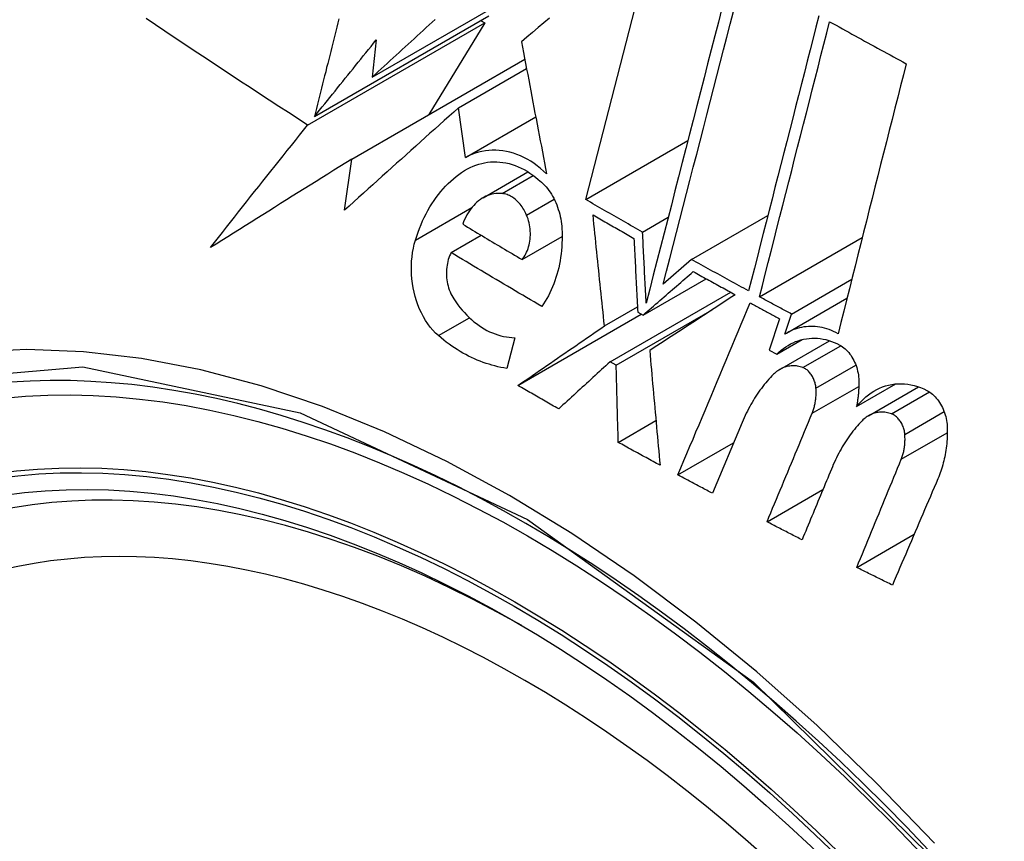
# Model space of a CAD drawing. Header units: inches. Extents: x 94.4 to 112.3, y 27.4 to 61.9.
# Tile 6 of 19: x 104.625 to 104.856, y 31.454 to 31.647. Entities that reach past the tile are written whole.
import ezdxf

# ---------------------------------------------------------------- set-up
doc = ezdxf.new("R2010")
doc.units = ezdxf.units.IN
doc.header["$MEASUREMENT"] = 0
doc.layers.add('Visible Edges(ANSI)', color=7, linetype='Continuous', lineweight=25)
doc.layers.add('Visible Tangent Edges(ANSI)', color=7, linetype='Continuous', lineweight=25)

msp = doc.modelspace()

# ---------------------------------------------------------------- linework, layer by layer
at = {"layer": 'Visible Edges(ANSI)'}
for p, q in [((104.75826, 31.60447), (104.77468, 31.66811)), ((104.70817, 31.63321), (104.74572, 31.65489)), ((104.69462, 31.62397), (104.73555, 31.64761)), ((104.693, 31.62196), (104.73454, 31.64594)), ((104.73454, 31.64594), (104.72142, 31.62441)), ((104.7336, 31.64648), (104.73454, 31.64594)), ((104.70908, 31.64191), (104.70817, 31.63321)), ((104.70335, 31.61398), (104.74394, 31.63741)), ((104.7284, 31.62602), (104.74436, 31.63523)), ((104.73003, 31.61438), (104.7284, 31.62602)), ((104.73003, 31.61438), (104.74652, 31.6239)), ((104.75826, 31.60447), (104.78224, 31.61831)), ((104.70164, 31.60198), (104.70335, 31.61398)), ((104.73417, 31.60491), (104.74469, 31.61098)), ((104.78309, 31.59042), (104.801, 31.60076)), ((104.77159, 31.59686), (104.77761, 31.60033)), ((104.72668, 31.59206), (104.73372, 31.59612)), ((104.7433, 31.59043), (104.7527, 31.59586)), ((104.79904, 31.58168), (104.82315, 31.5956)), ((104.78309, 31.59042), (104.77646, 31.58467)), ((104.77171, 31.57738), (104.78651, 31.58593)), ((104.80654, 31.57764), (104.82068, 31.58581)), ((104.76396, 31.56643), (104.79227, 31.58277)), ((104.80535, 31.57314), (104.81956, 31.58135)), ((104.74236, 31.5609), (104.7713, 31.57761)), ((104.76265, 31.57486), (104.77039, 31.57932)), ((104.7654, 31.56562), (104.78792, 31.57863)), ((104.77045, 31.57808), (104.77171, 31.57738)), ((104.80497, 31.57292), (104.80654, 31.57764)), ((104.80376, 31.57655), (104.80131, 31.56917)), ((104.74161, 31.5721), (104.73975, 31.5649)), ((104.80309, 31.56822), (104.80902, 31.57165)), ((104.80384, 31.56466), (104.81549, 31.57139)), ((104.80131, 31.56917), (104.80309, 31.56822)), ((104.7654, 31.56562), (104.76396, 31.56643)), ((104.82181, 31.55594), (104.83102, 31.56126)), ((104.82459, 31.55378), (104.83635, 31.56058)), ((104.76589, 31.54754), (104.77474, 31.55264)), ((104.79495, 31.55223), (104.78799, 31.5356)), ((104.7799, 31.53991), (104.79295, 31.54744)), ((104.8008, 31.52891), (104.81393, 31.53649)), ((104.82186, 31.51821), (104.83533, 31.52599))]:
    msp.add_line(p, q, dxfattribs=at)
at = {"layer": 'Visible Edges(ANSI)', "flags": 128}
for points in [[(104.79023, 31.64936), (104.78939, 31.64612), (104.78856, 31.64287), (104.78772, 31.6396), (104.78687, 31.63632), (104.78603, 31.63303), (104.78518, 31.62974), (104.78432, 31.62643), (104.78347, 31.62312), (104.78262, 31.6198), (104.78176, 31.61648), (104.78091, 31.61316), (104.78006, 31.60984), (104.7792, 31.60652), (104.77835, 31.60321), (104.7775, 31.59989), (104.77665, 31.59659), (104.7758, 31.59329), (104.77495, 31.59001), (104.77411, 31.58673), (104.77327, 31.58347), (104.77244, 31.58022)], [(104.693, 31.62196), (104.69074, 31.62341), (104.68848, 31.62487), (104.68623, 31.62633), (104.68398, 31.6278), (104.68173, 31.62926), (104.67949, 31.63073), (104.67725, 31.6322), (104.67502, 31.63367), (104.67279, 31.63514), (104.67056, 31.63661), (104.66834, 31.63809), (104.66613, 31.63956), (104.66391, 31.64104), (104.66171, 31.64252), (104.65951, 31.644), (104.65731, 31.64547), (104.65512, 31.64695)], [(104.70032, 31.64685), (104.70008, 31.6459), (104.69985, 31.64495), (104.69961, 31.644), (104.69937, 31.64305), (104.69913, 31.64209), (104.69889, 31.64114), (104.69866, 31.64019), (104.69842, 31.63923), (104.69818, 31.63828), (104.69794, 31.63732), (104.6977, 31.63637), (104.69746, 31.63542), (104.69723, 31.63446), (104.69699, 31.63351), (104.69675, 31.63255), (104.69651, 31.6316), (104.69628, 31.63064), (104.69604, 31.62969), (104.6958, 31.62874), (104.69556, 31.62778), (104.69533, 31.62683), (104.69509, 31.62588), (104.69485, 31.62492), (104.69462, 31.62397)], [(104.70817, 31.63321), (104.70887, 31.63385), (104.70957, 31.63449), (104.71027, 31.63514), (104.71097, 31.63578), (104.71167, 31.63642), (104.71237, 31.63707), (104.71307, 31.63771), (104.71377, 31.63836), (104.71448, 31.639), (104.71518, 31.63965), (104.71588, 31.64029), (104.71659, 31.64093), (104.71729, 31.64158), (104.71799, 31.64222), (104.7187, 31.64287), (104.7194, 31.64351), (104.7201, 31.64416), (104.72081, 31.6448), (104.72151, 31.64545), (104.72222, 31.64609), (104.72292, 31.64674)], [(104.74972, 31.64703), (104.7484, 31.64592), (104.74709, 31.6448), (104.74578, 31.64369), (104.74447, 31.64259), (104.74317, 31.64148)], [(104.77646, 31.58467), (104.77723, 31.58768), (104.77801, 31.5907), (104.77878, 31.59373), (104.77957, 31.59677), (104.78035, 31.59982), (104.78113, 31.60287), (104.78192, 31.60593), (104.78271, 31.60899), (104.7835, 31.61206), (104.78429, 31.61513), (104.78508, 31.61819), (104.78586, 31.62126), (104.78665, 31.62433), (104.78744, 31.62739), (104.78823, 31.63044), (104.78901, 31.63349), (104.78979, 31.63654), (104.79057, 31.63957), (104.79135, 31.6426), (104.79213, 31.64561), (104.7929, 31.64861)], [(104.81297, 31.64759), (104.81229, 31.64495), (104.81162, 31.6423), (104.81093, 31.63964), (104.81025, 31.63697), (104.80957, 31.6343), (104.80888, 31.63162), (104.80819, 31.62893), (104.80751, 31.62623), (104.80682, 31.62354), (104.80612, 31.62083), (104.80543, 31.61813), (104.80474, 31.61542), (104.80405, 31.61272), (104.80336, 31.61001), (104.80267, 31.6073), (104.80198, 31.60459), (104.80129, 31.60189), (104.8006, 31.59918), (104.79991, 31.59649), (104.79922, 31.59379), (104.79853, 31.5911), (104.79785, 31.58841), (104.79717, 31.58574), (104.79649, 31.58306)], [(104.79904, 31.58168), (104.79972, 31.58435), (104.8004, 31.58703), (104.80108, 31.58971), (104.80177, 31.5924), (104.80245, 31.5951), (104.80314, 31.5978), (104.80383, 31.6005), (104.80452, 31.6032), (104.80521, 31.60591), (104.8059, 31.60862), (104.80659, 31.61132), (104.80728, 31.61403), (104.80797, 31.61674), (104.80866, 31.61944), (104.80935, 31.62214), (104.81004, 31.62484), (104.81073, 31.62753), (104.81141, 31.63022), (104.8121, 31.6329), (104.81278, 31.63557), (104.81346, 31.63824), (104.81414, 31.6409), (104.81482, 31.64355), (104.8155, 31.64619)], [(104.8155, 31.64619), (104.81624, 31.64578), (104.81699, 31.64537), (104.81773, 31.64496), (104.81848, 31.64455), (104.81922, 31.64413), (104.81997, 31.64372), (104.82072, 31.64331), (104.82146, 31.6429), (104.82221, 31.64249), (104.82296, 31.64208), (104.82371, 31.64167), (104.82446, 31.64126), (104.8252, 31.64085), (104.82595, 31.64044), (104.8267, 31.64003), (104.82745, 31.63962), (104.8282, 31.63921), (104.82895, 31.6388), (104.8297, 31.63839), (104.83045, 31.63798), (104.8312, 31.63757), (104.83195, 31.63716), (104.8327, 31.63676), (104.83345, 31.63635)], [(104.69462, 31.62397), (104.69521, 31.62472), (104.69581, 31.62546), (104.69641, 31.62621), (104.69701, 31.62695), (104.69762, 31.6277), (104.69822, 31.62845), (104.69882, 31.6292), (104.69942, 31.62994), (104.70002, 31.63069), (104.70063, 31.63144), (104.70123, 31.63219), (104.70183, 31.63294), (104.70244, 31.63369), (104.70304, 31.63443), (104.70364, 31.63518), (104.70425, 31.63593), (104.70485, 31.63668), (104.70546, 31.63743), (104.70606, 31.63817), (104.70666, 31.63892), (104.70727, 31.63967), (104.70787, 31.64042), (104.70848, 31.64116), (104.70908, 31.64191)], [(104.74317, 31.64148), (104.74341, 31.64021), (104.74365, 31.63894), (104.74389, 31.63766), (104.74414, 31.63638), (104.74438, 31.6351), (104.74463, 31.63381), (104.74487, 31.63253), (104.74512, 31.63124), (104.74536, 31.62995), (104.74561, 31.62865), (104.74586, 31.62736), (104.7461, 31.62606), (104.74635, 31.62477), (104.7466, 31.62347), (104.74685, 31.62217), (104.74709, 31.62087), (104.74734, 31.61958), (104.74759, 31.61828), (104.74784, 31.61698), (104.74809, 31.61568), (104.74834, 31.61439), (104.74859, 31.61309), (104.74884, 31.6118), (104.74908, 31.6105)], [(104.83345, 31.63635), (104.83279, 31.63375), (104.83213, 31.63114), (104.83147, 31.62853), (104.8308, 31.62591), (104.83014, 31.62328), (104.82947, 31.62065), (104.8288, 31.61801), (104.82814, 31.61537), (104.82747, 31.61272), (104.8268, 31.61008), (104.82613, 31.60742), (104.82546, 31.60477), (104.82479, 31.60212), (104.82412, 31.59946), (104.82345, 31.59681), (104.82278, 31.59415), (104.82211, 31.5915), (104.82145, 31.58885), (104.82078, 31.5862), (104.82012, 31.58356), (104.81945, 31.58092), (104.81879, 31.57829), (104.81813, 31.57566), (104.81748, 31.57303)], [(104.7284, 31.62602), (104.72729, 31.62502), (104.72617, 31.62402), (104.72506, 31.62302), (104.72394, 31.62202), (104.72282, 31.62102), (104.7217, 31.62002), (104.72058, 31.61901), (104.71947, 31.61801), (104.71835, 31.61701), (104.71723, 31.616), (104.71611, 31.615), (104.71499, 31.61399), (104.71387, 31.61299), (104.71275, 31.61198), (104.71164, 31.61098), (104.71052, 31.60998), (104.70941, 31.60897), (104.70829, 31.60797), (104.70718, 31.60697), (104.70607, 31.60597), (104.70496, 31.60497), (104.70385, 31.60397), (104.70275, 31.60297), (104.70164, 31.60198)], [(104.67016, 31.59321), (104.6711, 31.5944), (104.67204, 31.5956), (104.67298, 31.59679), (104.67392, 31.59799), (104.67487, 31.59918), (104.67581, 31.60038), (104.67676, 31.60158), (104.67771, 31.60277), (104.67866, 31.60397), (104.67961, 31.60517), (104.68056, 31.60637), (104.68151, 31.60757), (104.68247, 31.60877), (104.68342, 31.60997), (104.68438, 31.61117), (104.68534, 31.61237), (104.68629, 31.61357), (104.68725, 31.61477), (104.68821, 31.61597), (104.68917, 31.61717), (104.69013, 31.61837), (104.69109, 31.61957), (104.69204, 31.62076), (104.693, 31.62196)], [(104.74908, 31.6105), (104.74837, 31.61118), (104.74763, 31.61181), (104.74688, 31.6124), (104.74612, 31.61296), (104.74534, 31.61347), (104.74455, 31.61393), (104.74375, 31.61436), (104.74294, 31.61473), (104.74212, 31.61506), (104.7413, 31.61535), (104.74047, 31.61558), (104.73964, 31.61577), (104.73881, 31.61591), (104.73798, 31.61601), (104.73715, 31.61605), (104.73633, 31.61605), (104.73551, 31.616), (104.7347, 31.61591), (104.7339, 31.61577), (104.7331, 31.61558), (104.73232, 31.61534), (104.73154, 31.61507), (104.73078, 31.61474), (104.73003, 31.61438)], [(104.70335, 31.61398), (104.70195, 31.6131), (104.70055, 31.61223), (104.69916, 31.61136), (104.69776, 31.61048), (104.69636, 31.60961), (104.69497, 31.60874), (104.69358, 31.60787), (104.69218, 31.607), (104.69079, 31.60613), (104.6894, 31.60526), (104.68802, 31.60439), (104.68663, 31.60353), (104.68525, 31.60266), (104.68387, 31.60179), (104.68249, 31.60093), (104.68111, 31.60007), (104.67973, 31.59921), (104.67836, 31.59835), (104.67699, 31.59749), (104.67562, 31.59663), (104.67425, 31.59577), (104.67289, 31.59492), (104.67152, 31.59406), (104.67016, 31.59321)], [(104.73051, 31.61167), (104.73115, 31.612), (104.73181, 31.6123), (104.73248, 31.61256), (104.73315, 31.61279), (104.73384, 31.61297), (104.73453, 31.61312), (104.73523, 31.61324), (104.73594, 31.61331), (104.73666, 31.61334), (104.73737, 31.61334), (104.73809, 31.61329), (104.73881, 31.6132), (104.73953, 31.61308), (104.74025, 31.61292), (104.74096, 31.61271), (104.74168, 31.61247), (104.74239, 31.61219), (104.74309, 31.61187), (104.74379, 31.61151), (104.74448, 31.61111), (104.74516, 31.61068), (104.74583, 31.61021), (104.74648, 31.60971), (104.74713, 31.60917)], [(104.71829, 31.59497), (104.71859, 31.5959), (104.71891, 31.59682), (104.71925, 31.59772), (104.7196, 31.59861), (104.71998, 31.59948), (104.72038, 31.60032), (104.7208, 31.60115), (104.72123, 31.60196), (104.72169, 31.60275), (104.72216, 31.60352), (104.72265, 31.60427), (104.72316, 31.60499), (104.72369, 31.6057), (104.72423, 31.60637), (104.72479, 31.60703), (104.72537, 31.60765), (104.72596, 31.60825), (104.72657, 31.60883), (104.72719, 31.60937), (104.72783, 31.60989), (104.72848, 31.61038), (104.72914, 31.61084), (104.72982, 31.61127), (104.73051, 31.61167)], [(104.74713, 31.60917), (104.74751, 31.60887), (104.74789, 31.60855), (104.74826, 31.60821), (104.74861, 31.60785), (104.74896, 31.60746), (104.74929, 31.60706), (104.74961, 31.60664), (104.74992, 31.6062), (104.75021, 31.60575), (104.75049, 31.60527), (104.75075, 31.60479), (104.751, 31.60429), (104.75123, 31.60378), (104.75144, 31.60326), (104.75164, 31.60273), (104.75182, 31.60218), (104.75199, 31.60163), (104.75214, 31.60108), (104.75227, 31.60052), (104.75238, 31.59995), (104.75247, 31.59938), (104.75255, 31.59881), (104.75261, 31.59824), (104.75265, 31.59766)], [(104.73864, 31.6059), (104.73815, 31.60593), (104.73766, 31.60593), (104.73717, 31.6059), (104.73669, 31.60583), (104.73622, 31.60573), (104.73575, 31.6056), (104.73528, 31.60544), (104.73483, 31.60525), (104.73439, 31.60503), (104.73395, 31.60478), (104.73353, 31.6045), (104.73312, 31.6042), (104.73273, 31.60387), (104.73234, 31.60351), (104.73197, 31.60312), (104.73162, 31.60272), (104.73128, 31.60229), (104.73096, 31.60184), (104.73065, 31.60136), (104.73036, 31.60087), (104.73009, 31.60036), (104.72984, 31.59983), (104.7296, 31.59929), (104.72939, 31.59872)], [(104.74438, 31.60084), (104.74422, 31.60119), (104.74406, 31.60153), (104.74389, 31.60186), (104.7437, 31.60218), (104.74351, 31.6025), (104.74331, 31.6028), (104.7431, 31.60309), (104.74288, 31.60337), (104.74266, 31.60364), (104.74242, 31.60389), (104.74218, 31.60414), (104.74193, 31.60436), (104.74168, 31.60458), (104.74142, 31.60478), (104.74116, 31.60496), (104.74089, 31.60513), (104.74062, 31.60529), (104.74034, 31.60543), (104.74006, 31.60555), (104.73978, 31.60565), (104.73949, 31.60574), (104.73921, 31.60581), (104.73892, 31.60586), (104.73864, 31.6059)], [(104.77159, 31.59686), (104.77103, 31.59718), (104.77048, 31.59749), (104.76992, 31.59781), (104.76936, 31.59812), (104.7688, 31.59844), (104.76825, 31.59876), (104.76769, 31.59907), (104.76713, 31.59939), (104.76658, 31.59971), (104.76602, 31.60002), (104.76546, 31.60034), (104.76491, 31.60066), (104.76435, 31.60097), (104.7638, 31.60129), (104.76324, 31.60161), (104.76269, 31.60193), (104.76214, 31.60224), (104.76158, 31.60256), (104.76103, 31.60288), (104.76047, 31.6032), (104.75992, 31.60352), (104.75937, 31.60384), (104.75882, 31.60416), (104.75826, 31.60447)], [(104.7433, 31.59043), (104.74355, 31.59074), (104.74379, 31.59107), (104.74401, 31.59142), (104.74421, 31.59179), (104.74439, 31.59217), (104.74456, 31.59257), (104.74472, 31.59298), (104.74485, 31.59341), (104.74496, 31.59384), (104.74506, 31.59429), (104.74514, 31.59475), (104.7452, 31.59521), (104.74524, 31.59568), (104.74526, 31.59615), (104.74526, 31.59663), (104.74524, 31.59711), (104.7452, 31.59759), (104.74514, 31.59807), (104.74506, 31.59855), (104.74496, 31.59902), (104.74484, 31.59949), (104.74471, 31.59995), (104.74455, 31.6004), (104.74438, 31.60084)], [(104.76265, 31.57486), (104.76254, 31.57594), (104.76242, 31.57703), (104.76231, 31.57811), (104.7622, 31.5792), (104.76209, 31.58028), (104.76197, 31.58137), (104.76186, 31.58246), (104.76175, 31.58354), (104.76164, 31.58463), (104.76152, 31.58572), (104.76141, 31.5868), (104.7613, 31.58789), (104.76119, 31.58897), (104.76108, 31.59006), (104.76097, 31.59115), (104.76086, 31.59223), (104.76074, 31.59331), (104.76063, 31.5944), (104.76052, 31.59548), (104.76041, 31.59656), (104.7603, 31.59764), (104.76019, 31.59872), (104.76008, 31.59979), (104.75998, 31.60087)], [(104.75998, 31.60087), (104.76037, 31.60064), (104.76077, 31.60041), (104.76117, 31.60018), (104.76157, 31.59995), (104.76197, 31.59972), (104.76237, 31.5995), (104.76277, 31.59927), (104.76317, 31.59904), (104.76357, 31.59881), (104.76397, 31.59858), (104.76437, 31.59835), (104.76477, 31.59813), (104.76517, 31.5979), (104.76557, 31.59767), (104.76597, 31.59744), (104.76637, 31.59721), (104.76677, 31.59698), (104.76717, 31.59676), (104.76757, 31.59653), (104.76797, 31.5963), (104.76837, 31.59607), (104.76877, 31.59585), (104.76918, 31.59562), (104.76958, 31.59539)], [(104.72939, 31.59872), (104.72996, 31.59837), (104.73054, 31.59803), (104.73112, 31.59768), (104.73169, 31.59733), (104.73227, 31.59699), (104.73285, 31.59664), (104.73343, 31.59629), (104.73401, 31.59595), (104.73459, 31.5956), (104.73516, 31.59525), (104.73574, 31.59491), (104.73632, 31.59456), (104.7369, 31.59422), (104.73748, 31.59387), (104.73806, 31.59353), (104.73865, 31.59318), (104.73923, 31.59284), (104.73981, 31.59249), (104.74039, 31.59215), (104.74097, 31.5918), (104.74155, 31.59146), (104.74214, 31.59112), (104.74272, 31.59077), (104.7433, 31.59043)], [(104.75265, 31.59766), (104.75269, 31.59681), (104.7527, 31.59595), (104.7527, 31.5951), (104.75267, 31.59426), (104.75263, 31.59342), (104.75256, 31.59258), (104.75247, 31.59175), (104.75236, 31.59093), (104.75223, 31.59011), (104.75208, 31.5893), (104.75191, 31.58851), (104.75171, 31.58772), (104.7515, 31.58695), (104.75127, 31.58619), (104.75102, 31.58544), (104.75075, 31.5847), (104.75046, 31.58399), (104.75016, 31.58328), (104.74983, 31.5826), (104.74949, 31.58193), (104.74913, 31.58128), (104.74875, 31.58064), (104.74836, 31.58003), (104.74795, 31.57943)], [(104.77244, 31.58022), (104.7724, 31.58092), (104.77237, 31.58161), (104.77233, 31.5823), (104.77229, 31.583), (104.77226, 31.58369), (104.77222, 31.58438), (104.77219, 31.58508), (104.77215, 31.58577), (104.77212, 31.58647), (104.77208, 31.58716), (104.77205, 31.58785), (104.77201, 31.58855), (104.77198, 31.58924), (104.77194, 31.58993), (104.77191, 31.59063), (104.77187, 31.59132), (104.77184, 31.59201), (104.7718, 31.59271), (104.77177, 31.5934), (104.77173, 31.59409), (104.7717, 31.59479), (104.77166, 31.59548), (104.77163, 31.59617), (104.77159, 31.59686)], [(104.72368, 31.57257), (104.72302, 31.57318), (104.72238, 31.57385), (104.72177, 31.57456), (104.7212, 31.57533), (104.72066, 31.57615), (104.72015, 31.577), (104.71969, 31.57789), (104.71926, 31.57882), (104.71888, 31.57977), (104.71853, 31.58075), (104.71823, 31.58175), (104.71797, 31.58277), (104.71776, 31.5838), (104.71759, 31.58483), (104.71746, 31.58588), (104.71738, 31.58693), (104.71734, 31.58797), (104.71735, 31.58902), (104.7174, 31.59005), (104.71749, 31.59107), (104.71763, 31.59207), (104.7178, 31.59306), (104.71803, 31.59403), (104.71829, 31.59497)], [(104.76958, 31.59539), (104.76961, 31.59467), (104.76965, 31.59395), (104.76968, 31.59323), (104.76972, 31.59251), (104.76976, 31.59179), (104.76979, 31.59107), (104.76983, 31.59035), (104.76986, 31.58963), (104.7699, 31.58891), (104.76994, 31.58819), (104.76997, 31.58747), (104.77001, 31.58674), (104.77005, 31.58602), (104.77008, 31.5853), (104.77012, 31.58458), (104.77015, 31.58386), (104.77019, 31.58313), (104.77023, 31.58241), (104.77026, 31.58169), (104.7703, 31.58097), (104.77034, 31.58025), (104.77038, 31.57953), (104.77041, 31.57881), (104.77045, 31.57808)], [(104.72668, 31.59206), (104.72649, 31.59167), (104.72631, 31.59127), (104.72615, 31.59086), (104.72601, 31.59043), (104.72589, 31.58998), (104.72579, 31.58953), (104.7257, 31.58907), (104.72564, 31.5886), (104.72559, 31.58812), (104.72557, 31.58764), (104.72556, 31.58715), (104.72557, 31.58666), (104.72561, 31.58617), (104.72566, 31.58568), (104.72574, 31.58519), (104.72583, 31.58471), (104.72595, 31.58423), (104.72608, 31.58376), (104.72624, 31.5833), (104.72641, 31.58284), (104.7266, 31.5824), (104.72681, 31.58198), (104.72704, 31.58157), (104.72728, 31.58118)], [(104.74795, 31.57943), (104.74705, 31.57995), (104.74616, 31.58048), (104.74526, 31.581), (104.74437, 31.58152), (104.74348, 31.58204), (104.74259, 31.58257), (104.7417, 31.58309), (104.74081, 31.58361), (104.73992, 31.58414), (104.73903, 31.58466), (104.73814, 31.58519), (104.73726, 31.58571), (104.73637, 31.58624), (104.73549, 31.58677), (104.7346, 31.5873), (104.73372, 31.58782), (104.73283, 31.58835), (104.73195, 31.58888), (104.73107, 31.58941), (104.73019, 31.58994), (104.72931, 31.59047), (104.72843, 31.591), (104.72756, 31.59153), (104.72668, 31.59206)], [(104.79649, 31.58306), (104.79593, 31.58337), (104.79537, 31.58367), (104.79481, 31.58398), (104.79425, 31.58428), (104.79369, 31.58459), (104.79313, 31.5849), (104.79257, 31.5852), (104.79201, 31.58551), (104.79145, 31.58581), (104.79089, 31.58612), (104.79033, 31.58643), (104.78978, 31.58673), (104.78922, 31.58704), (104.78866, 31.58735), (104.7881, 31.58765), (104.78754, 31.58796), (104.78699, 31.58827), (104.78643, 31.58857), (104.78587, 31.58888), (104.78532, 31.58919), (104.78476, 31.5895), (104.7842, 31.58981), (104.78365, 31.59011), (104.78309, 31.59042)], [(104.77171, 31.57738), (104.7722, 31.57781), (104.77269, 31.57823), (104.77318, 31.57866), (104.77367, 31.57909), (104.77417, 31.57952), (104.77466, 31.57994), (104.77515, 31.58037), (104.77564, 31.5808), (104.77614, 31.58123), (104.77663, 31.58165), (104.77712, 31.58208), (104.77761, 31.58251), (104.77811, 31.58293), (104.7786, 31.58336), (104.77909, 31.58379), (104.77958, 31.58421), (104.78007, 31.58464), (104.78056, 31.58506), (104.78105, 31.58549), (104.78154, 31.58591), (104.78203, 31.58633), (104.78251, 31.58676), (104.783, 31.58718), (104.78349, 31.5876)], [(104.78349, 31.5876), (104.7839, 31.58738), (104.78431, 31.58715), (104.78472, 31.58692), (104.78513, 31.58669), (104.78554, 31.58647), (104.78595, 31.58624), (104.78636, 31.58601), (104.78677, 31.58579), (104.78718, 31.58556), (104.78759, 31.58534), (104.78801, 31.58511), (104.78842, 31.58488), (104.78883, 31.58466), (104.78924, 31.58443), (104.78965, 31.58421), (104.79006, 31.58398), (104.79048, 31.58375), (104.79089, 31.58353), (104.7913, 31.5833), (104.79171, 31.58308), (104.79212, 31.58285), (104.79254, 31.58263), (104.79295, 31.5824), (104.79336, 31.58218)], [(104.79336, 31.58218), (104.79254, 31.58164), (104.79172, 31.58111), (104.7909, 31.58057), (104.79007, 31.58003), (104.78924, 31.57949), (104.78841, 31.57895), (104.78757, 31.5784), (104.78674, 31.57786), (104.7859, 31.57731), (104.78506, 31.57676), (104.78422, 31.57622), (104.78338, 31.57567), (104.78254, 31.57512), (104.7817, 31.57457), (104.78085, 31.57402), (104.78001, 31.57347), (104.77917, 31.57292), (104.77832, 31.57237), (104.77748, 31.57182), (104.77664, 31.57127), (104.77579, 31.57072), (104.77495, 31.57017), (104.77411, 31.56962), (104.77327, 31.56907)], [(104.72728, 31.58118), (104.72775, 31.58049), (104.72823, 31.57983), (104.72873, 31.57919), (104.72924, 31.57857), (104.72977, 31.57797), (104.73032, 31.5774), (104.73087, 31.57686), (104.73144, 31.57634), (104.73202, 31.57585), (104.73261, 31.57539), (104.73321, 31.57495), (104.73383, 31.57454), (104.73445, 31.57417), (104.73508, 31.57382), (104.73571, 31.5735), (104.73636, 31.57322), (104.737, 31.57297), (104.73766, 31.57274), (104.73831, 31.57256), (104.73897, 31.5724), (104.73963, 31.57228), (104.74029, 31.57218), (104.74095, 31.57212), (104.74161, 31.5721)], [(104.7799, 31.53991), (104.7806, 31.54159), (104.78131, 31.54327), (104.78201, 31.54495), (104.78272, 31.54663), (104.78343, 31.54831), (104.78413, 31.55), (104.78484, 31.55168), (104.78555, 31.55337), (104.78625, 31.55505), (104.78696, 31.55674), (104.78767, 31.55842), (104.78837, 31.56011), (104.78908, 31.5618), (104.78979, 31.56348), (104.79049, 31.56517), (104.7912, 31.56685), (104.79191, 31.56853), (104.79261, 31.57022), (104.79332, 31.5719), (104.79402, 31.57358), (104.79473, 31.57526), (104.79543, 31.57694), (104.79613, 31.57861), (104.79684, 31.58029)], [(104.79684, 31.58029), (104.79712, 31.58013), (104.79741, 31.57997), (104.7977, 31.57982), (104.79799, 31.57966), (104.79828, 31.57951), (104.79856, 31.57935), (104.79885, 31.57919), (104.79914, 31.57904), (104.79943, 31.57888), (104.79972, 31.57873), (104.80001, 31.57857), (104.8003, 31.57841), (104.80058, 31.57826), (104.80087, 31.5781), (104.80116, 31.57795), (104.80145, 31.57779), (104.80174, 31.57764), (104.80203, 31.57748), (104.80232, 31.57733), (104.80261, 31.57717), (104.80289, 31.57701), (104.80318, 31.57686), (104.80347, 31.5767), (104.80376, 31.57655)], [(104.80654, 31.57764), (104.80622, 31.57781), (104.80591, 31.57797), (104.8056, 31.57814), (104.80528, 31.57831), (104.80497, 31.57848), (104.80466, 31.57865), (104.80435, 31.57882), (104.80403, 31.57898), (104.80372, 31.57915), (104.80341, 31.57932), (104.80309, 31.57949), (104.80278, 31.57966), (104.80247, 31.57982), (104.80216, 31.57999), (104.80185, 31.58016), (104.80153, 31.58033), (104.80122, 31.5805), (104.80091, 31.58067), (104.8006, 31.58084), (104.80029, 31.581), (104.79997, 31.58117), (104.79966, 31.58134), (104.79935, 31.58151), (104.79904, 31.58168)], [(104.74236, 31.5609), (104.7432, 31.56148), (104.74404, 31.56206), (104.74489, 31.56264), (104.74574, 31.56322), (104.74658, 31.5638), (104.74743, 31.56439), (104.74828, 31.56497), (104.74912, 31.56555), (104.74997, 31.56614), (104.75082, 31.56672), (104.75167, 31.56731), (104.75252, 31.56789), (104.75337, 31.56847), (104.75421, 31.56906), (104.75506, 31.56964), (104.75591, 31.57022), (104.75675, 31.5708), (104.7576, 31.57139), (104.75845, 31.57197), (104.75929, 31.57255), (104.76013, 31.57313), (104.76097, 31.5737), (104.76181, 31.57428), (104.76265, 31.57486)], [(104.81748, 31.57303), (104.81695, 31.57331), (104.81643, 31.57357), (104.8159, 31.5738), (104.81536, 31.574), (104.81483, 31.57418), (104.81429, 31.57434), (104.81375, 31.57447), (104.81321, 31.57457), (104.81267, 31.57465), (104.81213, 31.57471), (104.81159, 31.57474), (104.81105, 31.57474), (104.81052, 31.57472), (104.80999, 31.57468), (104.80946, 31.57461), (104.80893, 31.57451), (104.80841, 31.57439), (104.8079, 31.57425), (104.80739, 31.57409), (104.80689, 31.5739), (104.8064, 31.57369), (104.80591, 31.57345), (104.80544, 31.57319), (104.80497, 31.57292)], [(104.73975, 31.5649), (104.73905, 31.56501), (104.73835, 31.56514), (104.73765, 31.56529), (104.73695, 31.56546), (104.73625, 31.56564), (104.73556, 31.56585), (104.73486, 31.56607), (104.73417, 31.56631), (104.73349, 31.56657), (104.7328, 31.56685), (104.73212, 31.56714), (104.73144, 31.56745), (104.73077, 31.56779), (104.7301, 31.56813), (104.72943, 31.5685), (104.72877, 31.56889), (104.72811, 31.56929), (104.72746, 31.56971), (104.72682, 31.57014), (104.72618, 31.57059), (104.72554, 31.57106), (104.72492, 31.57155), (104.7243, 31.57205), (104.72368, 31.57257)], [(104.80309, 31.56822), (104.80359, 31.5687), (104.80411, 31.56915), (104.80464, 31.56956), (104.80519, 31.56995), (104.80575, 31.5703), (104.80633, 31.57063), (104.80692, 31.57091), (104.80752, 31.57117), (104.80813, 31.57139), (104.80876, 31.57158), (104.80939, 31.57174), (104.81003, 31.57185), (104.81067, 31.57193), (104.81132, 31.57198), (104.81198, 31.57198), (104.81263, 31.57195), (104.8133, 31.57188), (104.81396, 31.57178), (104.81462, 31.57164), (104.81527, 31.57146), (104.81593, 31.57124), (104.81657, 31.57099), (104.81722, 31.5707), (104.81786, 31.57038)], [(104.77327, 31.56907), (104.77337, 31.56796), (104.77347, 31.56684), (104.77357, 31.56572), (104.77367, 31.56461), (104.77376, 31.56349), (104.77386, 31.56237), (104.77396, 31.56125), (104.77406, 31.56013), (104.77416, 31.55901), (104.77426, 31.55789), (104.77436, 31.55676), (104.77446, 31.55564), (104.77457, 31.55452), (104.77467, 31.5534), (104.77477, 31.55227), (104.77487, 31.55115), (104.77497, 31.55003), (104.77508, 31.5489), (104.77518, 31.54778), (104.77528, 31.54666), (104.77538, 31.54554), (104.77549, 31.54442), (104.77559, 31.5433), (104.7757, 31.54218)], [(104.81786, 31.57038), (104.81819, 31.57019), (104.81851, 31.56997), (104.81883, 31.56973), (104.81913, 31.56948), (104.81943, 31.5692), (104.81972, 31.5689), (104.81999, 31.56859), (104.82026, 31.56825), (104.82051, 31.56791), (104.82074, 31.56754), (104.82096, 31.56717), (104.82117, 31.56678), (104.82136, 31.56637), (104.82154, 31.56596), (104.8217, 31.56554), (104.82184, 31.56512), (104.82196, 31.56468), (104.82207, 31.56424), (104.82217, 31.5638), (104.82224, 31.56335), (104.8223, 31.56291), (104.82234, 31.56246), (104.82236, 31.56201), (104.82236, 31.56157)], [(104.76396, 31.56643), (104.76346, 31.56597), (104.76296, 31.56552), (104.76246, 31.56506), (104.76196, 31.5646), (104.76146, 31.56414), (104.76096, 31.56368), (104.76046, 31.56322), (104.75996, 31.56276), (104.75946, 31.5623), (104.75895, 31.56184), (104.75845, 31.56138), (104.75795, 31.56092), (104.75744, 31.56046), (104.75694, 31.56), (104.75644, 31.55954), (104.75593, 31.55908), (104.75543, 31.55862), (104.75493, 31.55815), (104.75442, 31.55769), (104.75392, 31.55723), (104.75342, 31.55677), (104.75292, 31.55631), (104.75241, 31.55585), (104.75191, 31.55539)], [(104.76589, 31.54754), (104.76587, 31.54829), (104.76585, 31.54905), (104.76583, 31.5498), (104.76581, 31.55056), (104.76579, 31.55131), (104.76576, 31.55206), (104.76574, 31.55282), (104.76572, 31.55357), (104.7657, 31.55433), (104.76568, 31.55508), (104.76566, 31.55584), (104.76564, 31.55659), (104.76562, 31.55734), (104.7656, 31.5581), (104.76558, 31.55885), (104.76556, 31.55961), (104.76554, 31.56036), (104.76552, 31.56111), (104.7655, 31.56187), (104.76548, 31.56262), (104.76546, 31.56337), (104.76544, 31.56412), (104.76542, 31.56487), (104.7654, 31.56562)], [(104.80234, 31.56351), (104.80196, 31.56312), (104.80159, 31.56273), (104.80123, 31.56233), (104.80087, 31.56192), (104.80051, 31.56151), (104.80016, 31.56108), (104.79982, 31.56065), (104.79948, 31.56021), (104.79915, 31.55976), (104.79883, 31.55931), (104.79851, 31.55885), (104.7982, 31.55838), (104.79789, 31.5579), (104.79759, 31.55742), (104.7973, 31.55693), (104.79701, 31.55643), (104.79673, 31.55593), (104.79645, 31.55542), (104.79619, 31.5549), (104.79593, 31.55438), (104.79567, 31.55385), (104.79542, 31.55332), (104.79518, 31.55277), (104.79495, 31.55223)], [(104.80922, 31.56507), (104.80891, 31.56518), (104.80861, 31.56527), (104.8083, 31.56535), (104.80799, 31.56541), (104.80768, 31.56546), (104.80737, 31.56549), (104.80706, 31.5655), (104.80676, 31.5655), (104.80645, 31.56549), (104.80615, 31.56545), (104.80585, 31.56541), (104.80555, 31.56535), (104.80525, 31.56527), (104.80496, 31.56518), (104.80468, 31.56507), (104.80439, 31.56495), (104.80412, 31.56482), (104.80384, 31.56467), (104.80358, 31.56451), (104.80332, 31.56433), (104.80306, 31.56415), (104.80282, 31.56395), (104.80258, 31.56373), (104.80234, 31.56351)], [(104.81228, 31.56024), (104.81226, 31.56051), (104.81222, 31.56077), (104.81218, 31.56103), (104.81212, 31.5613), (104.81206, 31.56155), (104.81198, 31.56181), (104.81189, 31.56206), (104.8118, 31.56231), (104.81169, 31.56255), (104.81158, 31.56279), (104.81146, 31.56302), (104.81133, 31.56324), (104.81119, 31.56345), (104.81104, 31.56365), (104.81088, 31.56385), (104.81072, 31.56403), (104.81055, 31.56421), (104.81037, 31.56437), (104.81019, 31.56452), (104.81, 31.56466), (104.80981, 31.56478), (104.80962, 31.56489), (104.80942, 31.56499), (104.80922, 31.56507)], [(104.82236, 31.56157), (104.82236, 31.56133), (104.82235, 31.56109), (104.82235, 31.56085), (104.82234, 31.56061), (104.82233, 31.56037), (104.82232, 31.56013), (104.8223, 31.55989), (104.82229, 31.55966), (104.82227, 31.55942), (104.82225, 31.55918), (104.82223, 31.55895), (104.82221, 31.55871), (104.82219, 31.55848), (104.82216, 31.55824), (104.82213, 31.55801), (104.8221, 31.55778), (104.82207, 31.55755), (104.82204, 31.55731), (104.822, 31.55708), (104.82197, 31.55685), (104.82193, 31.55662), (104.82189, 31.55639), (104.82185, 31.55617), (104.82181, 31.55594)], [(104.82181, 31.55594), (104.82232, 31.55656), (104.82286, 31.55716), (104.82342, 31.55771), (104.82401, 31.55823), (104.82461, 31.55872), (104.82524, 31.55917), (104.82588, 31.55957), (104.82654, 31.55994), (104.82722, 31.56026), (104.82791, 31.56055), (104.82862, 31.56079), (104.82934, 31.56098), (104.83006, 31.56113), (104.8308, 31.56124), (104.83155, 31.5613), (104.8323, 31.56131), (104.83305, 31.56127), (104.83381, 31.56119), (104.83457, 31.56107), (104.83532, 31.56089), (104.83608, 31.56067), (104.83682, 31.5604), (104.83757, 31.56009), (104.8383, 31.55973)], [(104.75191, 31.55539), (104.75151, 31.55562), (104.75111, 31.55585), (104.75071, 31.55607), (104.75031, 31.5563), (104.74991, 31.55653), (104.74951, 31.55676), (104.74911, 31.55699), (104.74871, 31.55722), (104.74832, 31.55745), (104.74792, 31.55768), (104.74752, 31.55791), (104.74712, 31.55814), (104.74672, 31.55837), (104.74633, 31.55859), (104.74593, 31.55882), (104.74553, 31.55905), (104.74513, 31.55928), (104.74474, 31.55951), (104.74434, 31.55974), (104.74394, 31.55997), (104.74355, 31.5602), (104.74315, 31.56044), (104.74275, 31.56067), (104.74236, 31.5609)], [(104.8114, 31.55436), (104.81149, 31.55458), (104.81157, 31.5548), (104.81165, 31.55503), (104.81173, 31.55526), (104.8118, 31.55549), (104.81186, 31.55572), (104.81193, 31.55596), (104.81198, 31.5562), (104.81204, 31.55644), (104.81209, 31.55668), (104.81213, 31.55693), (104.81217, 31.55717), (104.81221, 31.55742), (104.81224, 31.55767), (104.81226, 31.55793), (104.81228, 31.55818), (104.8123, 31.55843), (104.81231, 31.55869), (104.81232, 31.55895), (104.81232, 31.5592), (104.81232, 31.55946), (104.81231, 31.55972), (104.8123, 31.55998), (104.81228, 31.56024)], [(104.8383, 31.55973), (104.83864, 31.55954), (104.83898, 31.55933), (104.8393, 31.55909), (104.83962, 31.55883), (104.83993, 31.55856), (104.84023, 31.55826), (104.84051, 31.55795), (104.84079, 31.55762), (104.84105, 31.55727), (104.8413, 31.55691), (104.84153, 31.55653), (104.84175, 31.55614), (104.84196, 31.55574), (104.84215, 31.55532), (104.84232, 31.5549), (104.84247, 31.55447), (104.84261, 31.55404), (104.84274, 31.55359), (104.84284, 31.55315), (104.84293, 31.5527), (104.843, 31.55224), (104.84305, 31.55179), (104.84309, 31.55134), (104.8431, 31.55088)], [(104.8008, 31.52891), (104.80124, 31.52997), (104.80168, 31.53103), (104.80212, 31.53209), (104.80256, 31.53315), (104.80301, 31.53421), (104.80345, 31.53527), (104.80389, 31.53633), (104.80433, 31.53739), (104.80477, 31.53846), (104.80522, 31.53952), (104.80566, 31.54058), (104.8061, 31.54164), (104.80654, 31.5427), (104.80698, 31.54376), (104.80743, 31.54483), (104.80787, 31.54589), (104.80831, 31.54695), (104.80875, 31.54801), (104.80919, 31.54907), (104.80963, 31.55013), (104.81008, 31.55119), (104.81052, 31.55225), (104.81096, 31.55331), (104.8114, 31.55436)], [(104.83, 31.55422), (104.8297, 31.55433), (104.82938, 31.55442), (104.82907, 31.55449), (104.82876, 31.55455), (104.82845, 31.55459), (104.82814, 31.55462), (104.82783, 31.55464), (104.82752, 31.55463), (104.82721, 31.55461), (104.82691, 31.55458), (104.8266, 31.55453), (104.8263, 31.55447), (104.82601, 31.55439), (104.82572, 31.5543), (104.82543, 31.55419), (104.82514, 31.55407), (104.82487, 31.55394), (104.82459, 31.55379), (104.82433, 31.55363), (104.82407, 31.55345), (104.82381, 31.55326), (104.82356, 31.55306), (104.82332, 31.55285), (104.82309, 31.55263)], [(104.83314, 31.54943), (104.83311, 31.54969), (104.83308, 31.54996), (104.83303, 31.55022), (104.83297, 31.55048), (104.8329, 31.55074), (104.83282, 31.55099), (104.83273, 31.55124), (104.83263, 31.55149), (104.83253, 31.55173), (104.83241, 31.55196), (104.83228, 31.55219), (104.83215, 31.55241), (104.832, 31.55262), (104.83185, 31.55282), (104.83169, 31.55302), (104.83153, 31.5532), (104.83135, 31.55337), (104.83117, 31.55353), (104.83099, 31.55368), (104.8308, 31.55381), (104.83061, 31.55394), (104.83041, 31.55405), (104.83021, 31.55414), (104.83, 31.55422)], [(104.82309, 31.55263), (104.82272, 31.55223), (104.82235, 31.55184), (104.822, 31.55143), (104.82164, 31.55102), (104.8213, 31.5506), (104.82096, 31.55017), (104.82062, 31.54973), (104.82029, 31.54929), (104.81997, 31.54883), (104.81966, 31.54838), (104.81935, 31.54791), (104.81904, 31.54744), (104.81875, 31.54696), (104.81845, 31.54647), (104.81817, 31.54598), (104.81789, 31.54548), (104.81762, 31.54498), (104.81736, 31.54446), (104.8171, 31.54394), (104.81685, 31.54342), (104.8166, 31.54289), (104.81636, 31.54235), (104.81613, 31.54181), (104.81591, 31.54126)], [(104.8431, 31.55088), (104.84311, 31.55036), (104.84311, 31.54983), (104.8431, 31.5493), (104.84308, 31.54878), (104.84305, 31.54826), (104.84301, 31.54774), (104.84296, 31.54722), (104.84291, 31.54671), (104.84285, 31.5462), (104.84277, 31.54569), (104.84269, 31.54518), (104.84261, 31.54468), (104.84251, 31.54418), (104.8424, 31.54369), (104.84229, 31.5432), (104.84217, 31.54272), (104.84204, 31.54224), (104.8419, 31.54176), (104.84176, 31.54129), (104.8416, 31.54083), (104.84144, 31.54037), (104.84127, 31.53991), (104.8411, 31.53946), (104.84091, 31.53902)], [(104.7757, 31.54218), (104.77529, 31.5424), (104.77487, 31.54262), (104.77446, 31.54284), (104.77405, 31.54307), (104.77365, 31.54329), (104.77324, 31.54351), (104.77283, 31.54374), (104.77242, 31.54396), (104.77201, 31.54418), (104.7716, 31.5444), (104.77119, 31.54463), (104.77078, 31.54485), (104.77037, 31.54507), (104.76997, 31.5453), (104.76956, 31.54552), (104.76915, 31.54575), (104.76874, 31.54597), (104.76833, 31.54619), (104.76793, 31.54642), (104.76752, 31.54664), (104.76711, 31.54687), (104.76671, 31.54709), (104.7663, 31.54732), (104.76589, 31.54754)], [(104.8323, 31.54358), (104.83239, 31.54379), (104.83247, 31.54402), (104.83255, 31.54424), (104.83262, 31.54447), (104.83269, 31.5447), (104.83276, 31.54493), (104.83282, 31.54516), (104.83288, 31.5454), (104.83293, 31.54564), (104.83298, 31.54588), (104.83302, 31.54613), (104.83306, 31.54637), (104.83309, 31.54662), (104.83312, 31.54687), (104.83314, 31.54712), (104.83316, 31.54737), (104.83318, 31.54763), (104.83318, 31.54788), (104.83319, 31.54814), (104.83319, 31.5484), (104.83318, 31.54865), (104.83317, 31.54891), (104.83316, 31.54917), (104.83314, 31.54943)], [(104.82186, 31.51821), (104.8223, 31.51927), (104.82273, 31.52033), (104.82317, 31.52138), (104.8236, 31.52244), (104.82403, 31.5235), (104.82447, 31.52455), (104.8249, 31.52561), (104.82534, 31.52667), (104.82577, 31.52773), (104.82621, 31.52878), (104.82665, 31.52984), (104.82708, 31.5309), (104.82752, 31.53196), (104.82795, 31.53302), (104.82839, 31.53407), (104.82882, 31.53513), (104.82926, 31.53619), (104.82969, 31.53724), (104.83013, 31.5383), (104.83056, 31.53936), (104.831, 31.54041), (104.83143, 31.54147), (104.83187, 31.54252), (104.8323, 31.54358)], [(104.81591, 31.54126), (104.81562, 31.54057), (104.81534, 31.53988), (104.81505, 31.53919), (104.81477, 31.5385), (104.81448, 31.53781), (104.81419, 31.53712), (104.81391, 31.53643), (104.81362, 31.53574), (104.81333, 31.53505), (104.81305, 31.53436), (104.81276, 31.53367), (104.81247, 31.53297), (104.81219, 31.53228), (104.8119, 31.53159), (104.81161, 31.5309), (104.81133, 31.53021), (104.81104, 31.52952), (104.81076, 31.52883), (104.81047, 31.52814), (104.81018, 31.52745), (104.8099, 31.52676), (104.80961, 31.52607), (104.80932, 31.52538), (104.80904, 31.52468)], [(104.78799, 31.5356), (104.78765, 31.53578), (104.78731, 31.53596), (104.78698, 31.53614), (104.78664, 31.53632), (104.7863, 31.53649), (104.78596, 31.53667), (104.78562, 31.53685), (104.78529, 31.53703), (104.78495, 31.53721), (104.78461, 31.53739), (104.78427, 31.53757), (104.78394, 31.53775), (104.7836, 31.53793), (104.78326, 31.53811), (104.78293, 31.53829), (104.78259, 31.53847), (104.78225, 31.53865), (104.78192, 31.53883), (104.78158, 31.53901), (104.78124, 31.53919), (104.78091, 31.53937), (104.78057, 31.53955), (104.78024, 31.53973), (104.7799, 31.53991)], [(104.84091, 31.53902), (104.84047, 31.53798), (104.84002, 31.53694), (104.83958, 31.53591), (104.83913, 31.53487), (104.83868, 31.53383), (104.83824, 31.53279), (104.83779, 31.53175), (104.83735, 31.53071), (104.8369, 31.52967), (104.83646, 31.52863), (104.83601, 31.52758), (104.83556, 31.52654), (104.83512, 31.5255), (104.83467, 31.52446), (104.83423, 31.52342), (104.83378, 31.52238), (104.83334, 31.52134), (104.83289, 31.5203), (104.83245, 31.51926), (104.832, 31.51822), (104.83156, 31.51718), (104.83111, 31.51614), (104.83067, 31.5151), (104.83022, 31.51406)], [(104.80904, 31.52468), (104.80869, 31.52486), (104.80835, 31.52504), (104.80801, 31.52521), (104.80766, 31.52539), (104.80732, 31.52556), (104.80697, 31.52574), (104.80663, 31.52591), (104.80629, 31.52609), (104.80594, 31.52627), (104.8056, 31.52644), (104.80526, 31.52662), (104.80491, 31.52679), (104.80457, 31.52697), (104.80423, 31.52715), (104.80388, 31.52732), (104.80354, 31.5275), (104.8032, 31.52767), (104.80286, 31.52785), (104.80251, 31.52803), (104.80217, 31.5282), (104.80183, 31.52838), (104.80148, 31.52856), (104.80114, 31.52873), (104.8008, 31.52891)], [(104.83022, 31.51406), (104.82988, 31.51423), (104.82953, 31.51441), (104.82918, 31.51458), (104.82883, 31.51475), (104.82848, 31.51492), (104.82813, 31.5151), (104.82778, 31.51527), (104.82743, 31.51544), (104.82709, 31.51561), (104.82674, 31.51579), (104.82639, 31.51596), (104.82604, 31.51613), (104.82569, 31.51631), (104.82534, 31.51648), (104.825, 31.51665), (104.82465, 31.51683), (104.8243, 31.517), (104.82395, 31.51717), (104.8236, 31.51735), (104.82326, 31.51752), (104.82291, 31.51769), (104.82256, 31.51787), (104.82221, 31.51804), (104.82186, 31.51821)]]:
    msp.add_lwpolyline(points, dxfattribs=at)
at = {"layer": 'Visible Edges(ANSI)'}
for centre, major_axis, start_param, end_param in [((104.84971, 30.74434), (-0.64961, 1.12515), 5.161526, 5.834048), ((104.74497, 31.24642), (0.15748, -0.27276), 2.363977, 7.060801)]:
    msp.add_ellipse(centre, major_axis=major_axis, ratio=0.57735, start_param=start_param, end_param=end_param, dxfattribs=at)
msp.add_ellipse((104.74149, 31.24441), major_axis=(-0.15994, 0.27703), ratio=0.57735, dxfattribs=at)
at = {"layer": 'Visible Tangent Edges(ANSI)'}
for p, q in [((104.73864, 31.6059), (104.74595, 31.61012)), ((104.74438, 31.60084), (104.75085, 31.60459)), ((104.71829, 31.59497), (104.73154, 31.60262)), ((104.72368, 31.57257), (104.73096, 31.57677)), ((104.80922, 31.56507), (104.81813, 31.57022)), ((104.81228, 31.56024), (104.82166, 31.56565)), ((104.8114, 31.55436), (104.82234, 31.56068)), ((104.83, 31.55422), (104.83891, 31.55937)), ((104.83314, 31.54943), (104.84237, 31.55476)), ((104.8323, 31.54358), (104.84311, 31.54981))]:
    msp.add_line(p, q, dxfattribs=at)
at = {"layer": 'Visible Tangent Edges(ANSI)', "flags": 128}
for points in [[(104.84007, 31.45357), (104.82645, 31.46773), (104.81254, 31.48112), (104.7984, 31.4937), (104.78407, 31.50541), (104.76959, 31.51623), (104.75501, 31.52614), (104.74035, 31.5351), (104.72565, 31.54308), (104.71101, 31.55003), (104.69649, 31.55593), (104.68212, 31.56077), (104.66795, 31.56453), (104.65402, 31.56722), (104.64039, 31.56881), (104.62709, 31.5693), (104.61417, 31.56869), (104.60172, 31.56698), (104.58976, 31.5642), (104.57831, 31.56035)], [(104.49263, 31.41088), (104.50262, 31.46569), (104.5236, 31.51037), (104.55447, 31.54273), (104.59389, 31.56126), (104.64026, 31.56527), (104.69127, 31.55451), (104.74462, 31.52944), (104.79764, 31.49129), (104.84813, 31.44166)]]:
    msp.add_lwpolyline(points, dxfattribs=at)
at = {"layer": 'Visible Tangent Edges(ANSI)'}
for centre, major_axis, start_param, end_param in [((104.74398, 31.24584), (-0.17318, 0.29996), 5.05527, 10.652693), ((104.74393, 31.24581), (-0.15059, 0.26083), 4.097754, 6.89782)]:
    msp.add_ellipse(centre, major_axis=major_axis, ratio=0.57735, start_param=start_param, end_param=end_param, dxfattribs=at)
for centre, major_axis in [((104.74457, 31.24618), (0.17111, -0.29637)), ((104.74159, 31.24447), (-0.1627, 0.2818)), ((104.74149, 31.24441), (0.1621, -0.28076))]:
    msp.add_ellipse(centre, major_axis=major_axis, ratio=0.57735, dxfattribs=at)

doc.saveas('drawing.dxf')
